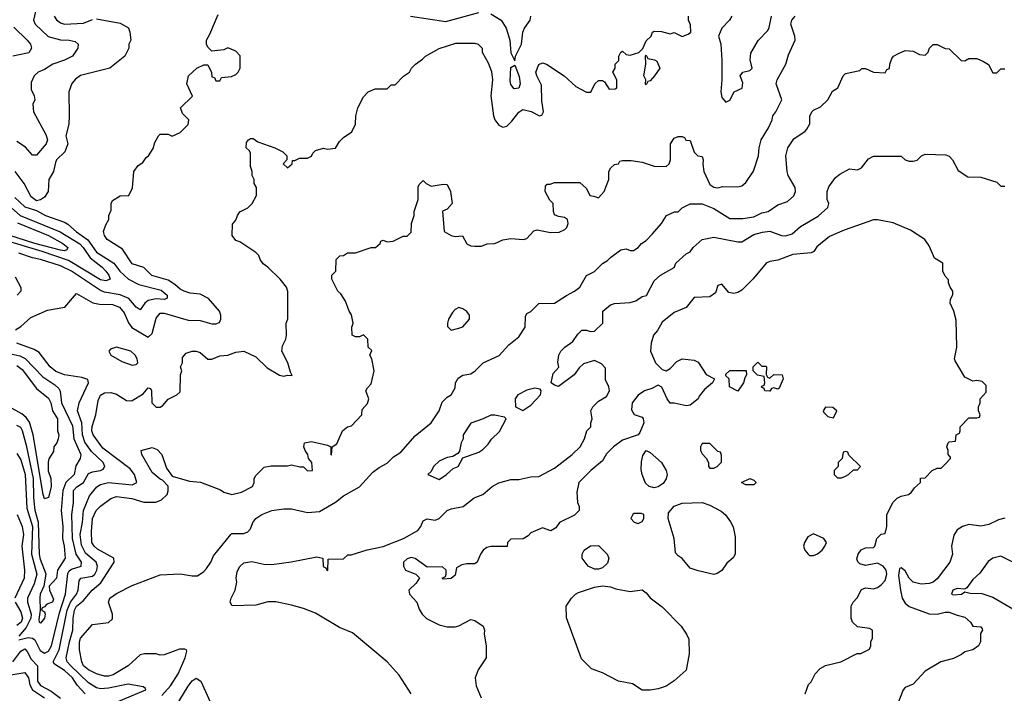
# Model space of a CAD drawing. Header units: inches. Extents: x 2348341 to 2479810, y 460419 to 613669.
# Tile 59 of 256: x 2371405 to 2376347, y 505273 to 508652. Entities that reach past the tile are written whole.
import ezdxf

# ---------------------------------------------------------------- set-up
doc = ezdxf.new("R2010")
doc.units = ezdxf.units.IN
doc.header["$MEASUREMENT"] = 0
doc.layers.add('C3570', color=7, linetype='Continuous')

msp = doc.modelspace()

# ---------------------------------------------------------------- linework, layer by layer
at = {"layer": 'C3570', "color": 2}
for points, elevation in [([(2371492, 508730), (2371473.4, 508650), (2371482, 508630), (2371547.7, 508567.7), (2371610, 508552.2), (2371654, 508550), (2371683.5, 508543.5), (2371698, 508530), (2371696, 508510), (2371670.4, 508469.6), (2371630.4, 508449.6), (2371571.3, 508430), (2371530, 508402.7), (2371498, 508390), (2371478, 508370), (2371462.8, 508337.2), (2371462, 508302), (2371478, 508270), (2371481, 508250), (2371471.1, 508228.9), (2371474.8, 508190), (2371536.7, 508076.7), (2371544, 508050), (2371537.3, 508030), (2371490, 507973.2), (2371470, 507973.2), (2371433.3, 508013.3), (2371390, 508042)], 122), ([(2371383.8, 507096.2), (2371410, 507113.2), (2371461.6, 507158.4), (2371545.2, 507194.8), (2371632, 507210), (2371690, 507278), (2371771.5, 507231.5), (2371805.6, 507225.6), (2371870, 507223.6), (2371905.2, 507210), (2371930, 507181.2), (2371951.4, 507131.4), (2371967.8, 507107.8), (2372050, 507059), (2372070, 507078), (2372090, 507154), (2372110, 507179.5), (2372130, 507179.6), (2372250, 507144.2), (2372310, 507142.4), (2372370, 507126), (2372390, 507126), (2372407.1, 507132.9), (2372414, 507150), (2372414, 507170), (2372407.3, 507190), (2372352.8, 507252.8), (2372310, 507275.5), (2372260.9, 507280.9), (2372230, 507290.5), (2372210, 507300.5), (2372184.2, 507324.2), (2372150, 507346), (2372068.9, 507368.9), (2372028.4, 507408.4), (2371970, 507428), (2371920.4, 507500.4), (2371844.7, 507550), (2371831, 507570), (2371826, 507590), (2371836.9, 507623.1), (2371852, 507650), (2371852, 507670), (2371863.6, 507696.4), (2371864.7, 507730), (2371870, 507746), (2371910, 507768), (2371952, 507770), (2371971.1, 507808.9), (2371978, 507890), (2371999.6, 507920.4), (2372023.6, 507936.4), (2372039.6, 507960.4), (2372050.9, 507969.1), (2372074.4, 508005.6), (2372083.5, 508036.5), (2372102, 508070), (2372110, 508078), (2372150, 508078), (2372170, 508068), (2372210, 508086), (2372250, 508126), (2372254, 508150), (2372222, 508182), (2372212, 508210), (2372271.6, 508268.4), (2372244.7, 508330), (2372252, 508370), (2372294, 508410), (2372330, 508426), (2372350, 508426), (2372367.3, 508387.3), (2372370, 508366), (2372382, 508362), (2372390, 508346), (2372410, 508346), (2372418, 508362), (2372467.3, 508367.3), (2372490, 508378), (2372502, 508390), (2372512, 508410), (2372511.6, 508471.6), (2372490, 508494), (2372450, 508512), (2372430, 508502), (2372370, 508494), (2372350, 508514), (2372342, 508530), (2372342, 508550), (2372359.6, 508580.4), (2372402, 508678)], 130), ([(2373366, 508670), (2373544.1, 508644.1), (2373710, 508689.2)], 130), ([(2373770, 508682.7), (2373820.9, 508650), (2373847.6, 508610), (2373864.7, 508550), (2373870, 508486), (2373890, 508446), (2373894, 508470), (2373923, 508530), (2373930.4, 508590), (2373939.3, 508610), (2373968, 508650), (2373970.7, 508670)], 130), ([(2371790, 508657.3), (2371910, 508634.8), (2371950.9, 508610.9), (2371958, 508590), (2371962, 508550), (2371952, 508530), (2371952, 508510), (2371932, 508470), (2371858, 508410), (2371710, 508372.7), (2371685.2, 508354.8), (2371667.3, 508332.7), (2371650.8, 508290), (2371654, 508170), (2371650.9, 508129.1), (2371636, 508070), (2371646, 508030), (2371632, 507990), (2371590, 507948.7), (2371584.1, 507935.9), (2371574.8, 507890), (2371550.8, 507850), (2371547.3, 507790), (2371530, 507761.2), (2371510, 507749.2), (2371490, 507744), (2371462.9, 507762.9), (2371426.6, 507830), (2371382, 507890)], 126), ([(2371734, 505270), (2371694.1, 505314.1), (2371670.3, 505350), (2371630, 505387), (2371578.8, 505418.8), (2371572.7, 505430), (2371603.2, 505490), (2371642.7, 505690), (2371659.2, 505730), (2371690.3, 505770), (2371698.9, 505790), (2371703.7, 505836.3), (2371712, 505850), (2371770, 505860.5), (2371781.3, 505870), (2371792.9, 505890), (2371796, 505910), (2371788.5, 505930), (2371735.8, 505975.8), (2371715.5, 506015.5), (2371708.2, 506070), (2371719.6, 506130), (2371724.6, 506190), (2371756, 506264), (2371791.9, 506308.1), (2371810, 506320.7), (2371850.3, 506329.7), (2371970, 506318.4), (2371993.4, 506330), (2371980.4, 506370), (2371959.6, 506399.6), (2371822.6, 506502.6), (2371773.7, 506570), (2371767.6, 506590), (2371769.1, 506610.9), (2371786.4, 506670), (2371799, 506741), (2371810, 506769), (2371830, 506780.7), (2371862.5, 506782.5), (2371890, 506772.7), (2371941.2, 506741.2), (2371959.8, 506740.2), (2371970, 506742), (2372024.7, 506775.3), (2372050, 506806), (2372062, 506802), (2372066, 506790), (2372068, 506730), (2372090, 506708.7), (2372110, 506708), (2372123.6, 506716.4), (2372150, 506748), (2372194, 506770), (2372210, 506786), (2372211.3, 506870), (2372218, 506890), (2372211.3, 506910), (2372222, 506930), (2372222, 506958), (2372241, 506979), (2372270, 506988.7), (2372290, 506988.7), (2372310, 506982), (2372350, 506948.7), (2372370, 506948.7), (2372410, 506965.2), (2372450, 506969.2), (2372490, 506984), (2372530, 506989.2), (2372590, 506961.2), (2372646.3, 506906.3), (2372709.3, 506869.3), (2372730, 506864), (2372750, 506868.7), (2372772.7, 506867.3), (2372763.6, 506883.6), (2372751, 506930), (2372720.7, 506990), (2372724, 507016), (2372741, 507050), (2372744.7, 507070), (2372742, 507130), (2372751.6, 507151.6), (2372751.1, 507288.9), (2372744.7, 507310), (2372712, 507350), (2372650, 507411.3), (2372626.8, 507426.8), (2372611.3, 507450), (2372604.7, 507470), (2372590, 507484.7), (2372510, 507538), (2372490, 507544.7), (2372471.3, 507570), (2372472.7, 507627.3), (2372490, 507646), (2372498, 507670), (2372510, 507688), (2372550, 507708.7), (2372572, 507730), (2372594, 507770), (2372594, 507810), (2372582, 507830), (2372582, 507850), (2372572, 507870), (2372572, 507890), (2372563.6, 507916.4), (2372563.6, 507983.6), (2372556.9, 507996.9), (2372542, 508010), (2372543.6, 508036.4), (2372554, 508050), (2372563.6, 508056.4), (2372576.4, 508056.4), (2372600.4, 508040.4), (2372686, 508010), (2372726, 507990), (2372746, 507970), (2372746, 507950), (2372728, 507930), (2372750, 507908.7), (2372772, 507930), (2372774, 507946), (2372786, 507946), (2372810, 507958), (2372850, 507958), (2372870, 507968), (2372876.9, 507983.1), (2372890, 507995.3), (2372930, 508008), (2372950, 508002), (2372990, 508008), (2373010, 508042), (2373030, 508062), (2373072, 508090), (2373091.1, 508128.9), (2373092, 508170), (2373102, 508210), (2373130, 508266), (2373154, 508290), (2373190, 508306), (2373250, 508306), (2373270, 508326), (2373290, 508326), (2373331.6, 508368.4), (2373362, 508390), (2373372, 508410), (2373392, 508430), (2373426.4, 508453.6), (2373442, 508470), (2373510, 508508.7), (2373594.6, 508534.6), (2373690, 508535.3), (2373706, 508530), (2373726, 508510), (2373726, 508490), (2373756.4, 508436.4), (2373772.9, 508392.9), (2373778, 508350), (2373769.2, 508270), (2373782.7, 508170), (2373789.5, 508149.5), (2373810, 508124), (2373830, 508114), (2373850, 508119), (2373876.1, 508143.9), (2373910, 508189), (2373930, 508201.2), (2373971.7, 508191.7), (2374014, 508170), (2374026, 508174), (2374034.8, 508190), (2374025.8, 508245.8), (2374024, 508324), (2374001, 508370), (2373996, 508390), (2374010, 508428), (2374030, 508435.3), (2374050, 508428.7), (2374138, 508370), (2374196.5, 508316.5), (2374250, 508289), (2374271, 508289), (2374292, 508330), (2374310, 508348), (2374330, 508348), (2374340.4, 508340.4), (2374364, 508304), (2374394.8, 508305.2), (2374402, 508310), (2374402, 508350), (2374382, 508390), (2374394, 508410), (2374394, 508430), (2374411.6, 508448.4), (2374412, 508470), (2374422, 508490), (2374430, 508495.3), (2374450, 508478), (2374470, 508475.3), (2374512, 508488), (2374532.7, 508507.3), (2374550, 508546), (2374574, 508570), (2374582, 508590), (2374590, 508595.3), (2374626, 508594), (2374670, 508582), (2374690, 508588), (2374730, 508568), (2374759.8, 508580.2), (2374774, 508590), (2374772.7, 508627.3), (2374762, 508650), (2374762, 508670)], 134), ([(2371577.3, 508670), (2371590, 508651), (2371610, 508637.3), (2371630, 508630.7), (2371725.4, 508634.6), (2371770, 508654)], 126), ([(2371850, 505211.1), (2372038, 505290), (2372036.9, 505296.9), (2372024.7, 505304.7), (2371950, 505317.6), (2371850, 505297.8), (2371810, 505295.6), (2371790, 505299.6), (2371750, 505324.9), (2371661.7, 505410), (2371643.1, 505430), (2371638.9, 505450), (2371654.4, 505530), (2371671.5, 505590), (2371672.7, 505650), (2371679.6, 505690), (2371690.4, 505710), (2371722.8, 505737.2), (2371768.2, 505790), (2371813, 505827), (2371878.8, 505930), (2371878, 505950), (2371795.4, 505995.4), (2371778, 506010), (2371766.7, 506030), (2371765.1, 506085.1), (2371770.3, 506150), (2371788.5, 506190), (2371810, 506212), (2371862.8, 506250), (2371890, 506259.5), (2371968, 506250), (2372028.3, 506231.7), (2372087.9, 506232.1), (2372115.9, 506244.1), (2372146, 506270), (2372151, 506289), (2372150, 506312), (2372122, 506342), (2372110, 506346.8), (2372070, 506381), (2372018, 506470), (2372014, 506490), (2372070, 506505.2), (2372095.3, 506495.3), (2372118, 506470), (2372142, 506402), (2372170, 506362), (2372257.5, 506337.5), (2372312.1, 506332.1), (2372412.9, 506292.9), (2372430, 506282), (2372470.6, 506269.4), (2372518, 506282), (2372574, 506310), (2372582, 506330), (2372582, 506350), (2372590, 506366), (2372632, 506408), (2372666.8, 506413.2), (2372750, 506414), (2372770, 506419), (2372811.3, 506408.7), (2372828.7, 506408.7), (2372850, 506388.7), (2372874, 506390), (2372872, 506430), (2372854, 506450), (2372852, 506470), (2372838, 506490), (2372832, 506510), (2372834, 506530), (2372870, 506535.3), (2372950, 506518), (2372966, 506510), (2372966, 506470), (2372970, 506468), (2372974, 506510), (2372996, 506524), (2373026, 506590), (2373050, 506609), (2373070, 506615.3), (2373122, 506670), (2373123.6, 506696.4), (2373150, 506726), (2373158, 506750), (2373142, 506790), (2373150, 506806), (2373170, 506826), (2373184.7, 506890), (2373172, 506950), (2373162, 506970), (2373172, 506992), (2373154, 507010), (2373152, 507050), (2373130.9, 507070.9), (2373110, 507062), (2373090, 507062), (2373074, 507070), (2373072, 507110), (2373078, 507130), (2373070.8, 507170.8), (2373058, 507190), (2373039.8, 507239.8), (2373016.9, 507276.9), (2373002, 507290), (2372972, 507350), (2372972, 507370), (2372992, 507390), (2372994, 507450), (2373012, 507468), (2373030, 507468.7), (2373050, 507482), (2373090, 507482), (2373170, 507508.7), (2373191.1, 507508.9), (2373214, 507530), (2373218, 507542), (2373230, 507546), (2373250, 507538), (2373279.6, 507540.4), (2373330, 507566), (2373350, 507566), (2373370, 507586), (2373372, 507630), (2373384.7, 507670), (2373384.7, 507690), (2373404.7, 507750), (2373405.4, 507814.6), (2373410, 507826), (2373430, 507846), (2373446, 507830), (2373470, 507818), (2373530, 507828), (2373550, 507826), (2373568, 507790), (2373575.3, 507730), (2373550, 507702), (2373528, 507692), (2373535.3, 507590), (2373570.9, 507569.1), (2373590, 507565.2), (2373628, 507568), (2373650, 507528), (2373670, 507518), (2373690, 507515.3), (2373723.6, 507516.4), (2373751.6, 507528.4), (2373790, 507528.7), (2373830, 507548), (2373870, 507555.3), (2373934, 507550), (2373950, 507555.3), (2373986.4, 507593.6), (2374002, 507598), (2374070, 507584), (2374113.4, 507586.6), (2374141, 507599), (2374150.9, 507609.1), (2374158, 507630), (2374154, 507650), (2374139.6, 507659.6), (2374110, 507664.7), (2374090, 507674), (2374084.7, 507690), (2374082, 507730), (2374066.8, 507746.8), (2374042, 507790), (2374043.6, 507816.4), (2374052, 507828), (2374068, 507828), (2374090, 507835.3), (2374216.4, 507836.4), (2374250, 507806), (2374266, 507770), (2374287.3, 507767.3), (2374310, 507758), (2374338, 507790), (2374362, 507850), (2374362, 507890), (2374371.6, 507908.4), (2374390, 507926), (2374411.3, 507928.7), (2374418, 507942), (2374430, 507946), (2374474, 507946), (2374530, 507937.2), (2374590, 507917.2), (2374650, 507915.3), (2374664.7, 507930), (2374671, 507950), (2374671.3, 508030), (2374690, 508058), (2374710, 508066), (2374730, 508066), (2374742, 508062), (2374748.7, 508048.7), (2374770, 508046), (2374790, 507988), (2374809.1, 507969.1), (2374830, 507966), (2374835.3, 507950), (2374833.2, 507926.8), (2374839.5, 507890), (2374870, 507826), (2374890, 507812.3), (2374910, 507809.5), (2374934.8, 507814.8), (2375010, 507813.2), (2375030, 507819), (2375050, 507835.3), (2375087.9, 507892.1), (2375114, 507970), (2375117.3, 508010), (2375126.8, 508050), (2375164, 508110), (2375182.8, 508150), (2375186, 508170), (2375201, 508190), (2375231, 508250), (2375202.8, 508330), (2375206.8, 508350), (2375251, 508430), (2375264.1, 508475.9), (2375298, 508550), (2375296, 508570), (2375276, 508630), (2375281, 508650), (2375298, 508670)], 138), ([(2374979, 508670), (2374968.7, 508650), (2374928.7, 508610), (2374913.2, 508570), (2374923.7, 508530), (2374929.4, 508450), (2374929.5, 508350), (2374924.5, 508290), (2374930, 508262), (2374950, 508238), (2374970, 508248), (2374992, 508290), (2375031, 508309), (2375035.3, 508335.3), (2375022, 508370), (2375034, 508390), (2375070, 508398), (2375082, 508410), (2375071.1, 508451.1), (2375075.3, 508484.7), (2375111.1, 508548.9), (2375161, 508599), (2375167.1, 508612.9), (2375178, 508670)], 134), ([(2371374.9, 508614.9), (2371442.8, 508550), (2371458.8, 508530), (2371464, 508510), (2371450, 508486.6), (2371370, 508469.6)], 118), ([(2372119.1, 505260.9), (2372162.4, 505310), (2372200.3, 505370), (2372235.5, 505450), (2372243.6, 505483.6), (2372242, 505490), (2372234, 505494), (2372206.8, 505493.2), (2372130, 505466), (2372110, 505464.7), (2372090, 505471), (2372030.9, 505470.9), (2372010, 505466), (2371949, 505410), (2371874.1, 505365.8), (2371850, 505359.3), (2371830, 505359.3), (2371790, 505370.5), (2371750.8, 505390), (2371726, 505410), (2371716.3, 505430), (2371704.9, 505490), (2371705.3, 505530), (2371710, 505548.7), (2371770, 505618), (2371850, 505628), (2371870, 505646), (2371871.3, 505670), (2371851.3, 505730), (2371858, 505750), (2371890, 505774), (2371970, 505814), (2372110, 505867.3), (2372210, 505872), (2372270, 505861.2), (2372298, 505862), (2372330, 505884), (2372342, 505898), (2372364, 505930), (2372378, 505962), (2372464.7, 506070), (2372470, 506074), (2372530, 506074), (2372550, 506082), (2372562.8, 506097.2), (2372574.8, 506130), (2372590.8, 506150), (2372621, 506170), (2372670, 506189.4), (2372730, 506198), (2372770, 506198), (2372850, 506179.5), (2372910, 506185.1), (2372990, 506232.3), (2373030, 506263.7), (2373110, 506309.2), (2373177.3, 506382.7), (2373210, 506406), (2373250, 506426.6), (2373281.6, 506458.4), (2373317.5, 506482.5), (2373390, 506564), (2373470.4, 506629.6), (2373511, 506690), (2373526.4, 506733.6), (2373550, 506758), (2373571.3, 506770), (2373590, 506806), (2373592, 506830), (2373605.4, 506854.6), (2373630, 506868), (2373670, 506875.3), (2373691.3, 506890), (2373732, 506930), (2373812.5, 506967.5), (2373859.8, 507020.2), (2373910, 507062), (2373942, 507110), (2373943.6, 507163.6), (2373950, 507178), (2373970, 507188), (2374010, 507228), (2374090, 507229.3), (2374150, 507269.2), (2374190.4, 507289.6), (2374216, 507310), (2374250, 507368.7), (2374290.6, 507389.4), (2374330.7, 507429.3), (2374356.3, 507443.7), (2374370, 507459), (2374422, 507498), (2374450, 507502), (2374470, 507494), (2374485.4, 507494.6), (2374510, 507509), (2374526, 507530), (2374550, 507545.2), (2374582, 507578), (2374626, 507630), (2374652, 507670), (2374691.3, 507688.7), (2374710, 507689), (2374731.1, 507708.9), (2374770, 507728.7), (2374830, 507729.2), (2374890, 507704.5), (2374970, 507654.5), (2375034.5, 507654.5), (2375090, 507663.6), (2375130, 507683.7), (2375162, 507690), (2375210, 507724), (2375259.8, 507740.2), (2375290, 507768), (2375298.8, 507790), (2375297.3, 507810), (2375262, 507870), (2375257.3, 507890), (2375250.8, 507970), (2375261, 508010), (2375290, 508055.3), (2375347.3, 508092.7), (2375356.8, 508103.2), (2375371, 508130), (2375371.6, 508168.4), (2375382, 508190), (2375390, 508198), (2375425.4, 508214.6), (2375462, 508250), (2375485.4, 508294.6), (2375512, 508310), (2375538, 508370), (2375550, 508382), (2375622, 508398), (2375632.7, 508407.3), (2375650, 508408), (2375690, 508388.7), (2375750, 508386), (2375758, 508402), (2375771.6, 508408.4), (2375772, 508430), (2375782, 508458), (2375791.1, 508468.9), (2375816.9, 508483.1), (2375850, 508498), (2375890, 508495.3), (2375922, 508478), (2375950, 508475.3), (2375964.7, 508490), (2375972, 508510), (2375990, 508528), (2376010, 508528), (2376050, 508508), (2376070, 508506), (2376130, 508448), (2376150, 508446), (2376170, 508458), (2376210, 508458), (2376243.1, 508443.1), (2376268.4, 508428.4), (2376290, 508386), (2376310, 508386), (2376330, 508406), (2376350, 508406)], 142), ([(2373370.4, 505270.4), (2373310, 505362.8), (2373250.3, 505430.4), (2373075.1, 505575.1), (2373010, 505603), (2372890, 505674.8), (2372830, 505698.8), (2372770, 505714.8), (2372690, 505731), (2372650, 505731), (2372590, 505714.8), (2372472, 505712), (2372462, 505730), (2372466, 505750), (2372486.8, 505790), (2372494.8, 505830), (2372491, 505850), (2372496, 505884), (2372510, 505908), (2372530, 505928), (2372570, 505933.2), (2372630, 505920.9), (2372670, 505919.5), (2372768.1, 505931.9), (2372897.2, 505957.2), (2372926, 505950), (2372928.4, 505908.4), (2372942, 505902), (2372946, 505890), (2372952, 505888), (2372954, 505946), (2373030, 505948), (2373052, 505968), (2373068, 505968), (2373148.3, 505991.7), (2373230, 506009.4), (2373331, 506050), (2373402.8, 506090), (2373418.8, 506110), (2373430, 506138), (2373450, 506148), (2373490, 506142), (2373510, 506149), (2373551.3, 506190), (2373570, 506198), (2373631, 506210), (2373686.2, 506253.8), (2373730.5, 506269.5), (2373776, 506310), (2373810, 506329.3), (2373870, 506345.2), (2373910, 506345.2), (2373970, 506359), (2374010, 506361.2), (2374090, 506402.7), (2374178, 506470), (2374218.8, 506510), (2374240.7, 506550), (2374251.3, 506590), (2374271.3, 506610), (2374271.3, 506630), (2374278, 506650), (2374272, 506690), (2374282, 506710), (2374310, 506738), (2374350, 506762), (2374364.7, 506790), (2374362, 506810), (2374345.4, 506845.4), (2374344.7, 506904.7), (2374325.4, 506925.4), (2374290, 506942), (2374234.6, 506925.4), (2374213.6, 506906.4), (2374188, 506870), (2374110, 506812), (2374090, 506818), (2374072, 506830), (2374083.5, 506876.5), (2374111.1, 506908.9), (2374106.4, 506933.6), (2374112, 506970), (2374122, 506990), (2374142, 507010), (2374182, 507038), (2374206, 507074), (2374226, 507094), (2374250, 507095.3), (2374270, 507088.7), (2374291, 507089), (2374332, 507130), (2374332, 507190), (2374370, 507222), (2374390.9, 507229.1), (2374470, 507232.7), (2374497.5, 507242.5), (2374530, 507264), (2374550.6, 507269.4), (2374590, 507342), (2374622, 507370), (2374690, 507408.7), (2374698, 507430), (2374750, 507478), (2374770, 507488), (2374784.7, 507510), (2374830, 507549), (2374890, 507562), (2375010, 507537.2), (2375030, 507537.2), (2375090, 507575.1), (2375133.2, 507586.8), (2375170, 507592), (2375229.6, 507569.6), (2375250, 507567.3), (2375281.7, 507578.3), (2375324.6, 507615.4), (2375413.3, 507666.7), (2375461, 507710), (2375466, 507730), (2375458, 507750), (2375458, 507790), (2375466.8, 507813.2), (2375499.6, 507860.4), (2375522, 507878), (2375570, 507904), (2375610, 507899), (2375630, 507908.7), (2375665.4, 507954.6), (2375690, 507968), (2375830, 507968), (2375850, 507948.7), (2375870, 507942), (2375890, 507942), (2375910, 507948), (2375931.1, 507968.9), (2375950, 507978), (2376054.6, 507974.6), (2376070, 507968), (2376088, 507950), (2376116.4, 507896.4), (2376164.7, 507864.7), (2376230, 507862), (2376310, 507838), (2376330, 507818), (2376350, 507818)], 146), ([(2371381.1, 507761.1), (2371430, 507714), (2371490, 507694.8), (2371534.8, 507670), (2371630, 507637), (2371647, 507627), (2371690, 507588.8), (2371747.1, 507547.1), (2371790, 507485.3), (2371877.3, 507430), (2371908.2, 507390), (2371950.6, 507350), (2372003.6, 507323.6), (2372115, 507295), (2372144.9, 507270), (2372145.4, 507254.6), (2372132.3, 507247.7), (2372090, 507251.5), (2372050, 507244.2), (2372032.7, 507230), (2372010, 507197.2), (2371990, 507209.3), (2371952.8, 507252.8), (2371910, 507272.6), (2371830, 507285.4), (2371810, 507294), (2371665.1, 507390), (2371610, 507416.8), (2371510, 507449.6), (2371470, 507458), (2371401, 507481)], 126), ([(2371350, 507720.8), (2371406.7, 507670), (2371607.5, 507587.5), (2371707.1, 507527.1), (2371724, 507510), (2371758.3, 507458.3), (2371818.7, 507410), (2371837, 507390), (2371852.4, 507370), (2371858.8, 507350), (2371837.3, 507342.7), (2371810, 507347.1), (2371650, 507443.8), (2371518, 507490), (2371311.1, 507551.1)], 122), ([(2375348, 505270), (2375364, 505316), (2375378, 505330), (2375398, 505370), (2375423.1, 505396.9), (2375450, 505412), (2375526, 505430), (2375608.4, 505471.6), (2375627.3, 505472.7), (2375670, 505494), (2375678, 505510), (2375678, 505530), (2375686, 505550), (2375686, 505590), (2375670, 505598), (2375610, 505606), (2375586, 505630), (2375578, 505650), (2375578, 505710), (2375588, 505730), (2375608.9, 505751.1), (2375630, 505794), (2375650, 505802), (2375690, 505796), (2375710, 505802.8), (2375730, 505816), (2375750, 505838), (2375757, 505870), (2375754, 505890), (2375739.3, 505910), (2375710, 505926), (2375650, 505913.3), (2375622.4, 505922.4), (2375611.8, 505931.8), (2375607.5, 505947.5), (2375613.3, 505970), (2375628.4, 505991.6), (2375650, 506003), (2375690, 506004.7), (2375698, 506010), (2375708, 506050), (2375730, 506071.3), (2375750, 506074), (2375758, 506110), (2375758, 506170), (2375790, 506232), (2375809.1, 506250.9), (2375830, 506262), (2375866, 506270), (2375880.4, 506279.6), (2375896.4, 506303.6), (2375926, 506330), (2375927.3, 506352.7), (2375950, 506354), (2375986, 506390), (2376010, 506402), (2376030, 506402), (2376054.6, 506425.4), (2376078, 506450), (2376078, 506458), (2376066, 506470), (2376066, 506490), (2376058, 506510), (2376066, 506530), (2376070, 506534), (2376102, 506538), (2376106, 506570), (2376122, 506578), (2376126, 506590), (2376126, 506610), (2376170, 506654), (2376210, 506654), (2376222, 506658), (2376226, 506670), (2376218, 506690), (2376218, 506710), (2376226, 506730), (2376226, 506750), (2376256.4, 506783.6), (2376256.4, 506816.4), (2376236.4, 506836.4), (2376210, 506842), (2376190, 506838), (2376150, 506858), (2376100.4, 506940.4), (2376098, 506950), (2376109.2, 507010), (2376105.2, 507145.2), (2376094, 507190), (2376075.3, 507230), (2376078, 507250), (2376088.4, 507271.6), (2376088.7, 507290), (2376075.3, 507310), (2376068, 507332), (2376068, 507348), (2376050, 507366), (2376038, 507390), (2376038, 507430), (2375996.4, 507456.4), (2375970, 507518), (2375949.1, 507549.1), (2375876.5, 507596.5), (2375790, 507633.2), (2375710, 507649), (2375690, 507649), (2375542.8, 507597.2), (2375470, 507564), (2375407.1, 507512.9), (2375390.8, 507489.2), (2375378, 507482), (2375285.8, 507474.2), (2375210, 507445.2), (2375170, 507439), (2375152, 507430), (2375087.5, 507352.5), (2375030, 507295.3), (2375010, 507284), (2374990, 507279), (2374964, 507284), (2374930, 507326), (2374910, 507318), (2374898, 507282), (2374870, 507262), (2374790, 507258), (2374750, 507208.7), (2374690, 507184), (2374630, 507135.3), (2374607.1, 507092.9), (2374586, 507070), (2374574, 507030), (2374570.8, 506990), (2374596, 506930), (2374630, 506898), (2374650, 506891.3), (2374670, 506902), (2374703.2, 506936.8), (2374730, 506951), (2374790, 506944), (2374810, 506934.8), (2374850, 506872), (2374892, 506850), (2374882, 506830), (2374842.8, 506797.2), (2374816, 506764), (2374810.5, 506749.5), (2374770, 506719), (2374750, 506715.3), (2374690, 506728.7), (2374670, 506728.7), (2374655.3, 506750), (2374628.4, 506808.4), (2374610, 506818), (2374578.8, 506801.2), (2374542, 506790), (2374510, 506769), (2374478.8, 506730), (2374475.3, 506695.3), (2374490, 506671.3), (2374530, 506658), (2374534.8, 506650), (2374537.3, 506630), (2374518.5, 506581.5), (2374510, 506569), (2374430, 506542.7), (2374386, 506510), (2374350, 506474), (2374330, 506439), (2374271.3, 506390), (2374211.3, 506330), (2374201, 506281), (2374204.7, 506230), (2374214, 506210), (2374214, 506190), (2374190, 506166), (2374114, 506130), (2374096.9, 506103.1), (2374071.6, 506088.4), (2374030, 506102), (2373970, 506078), (2373956.9, 506063.1), (2373931.6, 506048.4), (2373870, 506046), (2373854, 506030), (2373851.6, 506008.4), (2373770, 506009), (2373750, 506004), (2373731.3, 505990), (2373718, 505970), (2373702, 505930), (2373690, 505922), (2373650, 505922), (2373623.6, 505916.4), (2373598, 505902), (2373590, 505866), (2373570, 505848), (2373530, 505846), (2373526, 505850), (2373542, 505858), (2373546, 505870), (2373546, 505890), (2373527.3, 505907.3), (2373450, 505906), (2373390, 505948.7), (2373370, 505954), (2373350, 505948), (2373332, 505930), (2373331.3, 505910), (2373342, 505890), (2373394, 505870), (2373411.6, 505851.6), (2373394.4, 505825.6), (2373358, 505790), (2373359.6, 505779.6), (2373362, 505770), (2373398, 505730), (2373410, 505694), (2373424.7, 505670), (2373447.5, 505647.5), (2373510, 505616), (2373550, 505606.8), (2373590, 505606), (2373610, 505611), (2373670, 505642), (2373690, 505638), (2373731.3, 505610), (2373738, 505590), (2373736, 505570), (2373746.8, 505510), (2373746, 505450), (2373706, 505390), (2373691, 505350), (2373696, 505310), (2373721, 505250)], 150), ([(2371393.1, 507633.1), (2371550, 507568.9), (2371622, 507530), (2371647.3, 507510), (2371642, 507498), (2371630, 507492.7), (2371610, 507495.6), (2371480.9, 507530), (2371350, 507571.9)], 118), ([(2371382.5, 507362.5), (2371411, 507309), (2371411.3, 507290), (2371392, 507270)], 126), ([(2371399.8, 505540.2), (2371447.2, 505552.8), (2371468.5, 505548.5), (2371480.1, 505540.1), (2371507.2, 505487.2), (2371530, 505474), (2371550, 505483.6), (2371564.9, 505510), (2371604.1, 505675.9), (2371635.3, 505770), (2371645.8, 505874.2), (2371652.5, 505887.5), (2371665, 505895), (2371714, 505910), (2371714.4, 505930), (2371689.1, 505970), (2371669.2, 506050), (2371666.3, 506170), (2371675.3, 506230), (2371674.9, 506290), (2371691.7, 506308.3), (2371726, 506330), (2371750, 506375.1), (2371770, 506383.6), (2371811.3, 506390), (2371823.4, 506396.6), (2371833, 506410), (2371823.8, 506430), (2371765, 506485), (2371732.2, 506532.2), (2371720.8, 506570), (2371716, 506630), (2371695.5, 506690), (2371704, 506730), (2371750.8, 506830), (2371746.4, 506846.4), (2371716.7, 506856.7), (2371630.2, 506870.2), (2371587, 506887), (2371558, 506910), (2371502, 506982), (2371478.3, 506998.3), (2371390.8, 507030)], 130), ([(2371330, 506982), (2371405.5, 506965.5), (2371432.1, 506952.1), (2371520.5, 506860.5), (2371580.8, 506820.8), (2371601.1, 506801.1), (2371608.6, 506788.6), (2371615.3, 506730), (2371670, 506614), (2371677.3, 506550), (2371711.8, 506470), (2371708.2, 506450), (2371686.1, 506413.9), (2371678.4, 506370), (2371637, 506330), (2371622, 506290), (2371613.1, 506190), (2371621.1, 506110), (2371620.4, 506050), (2371628.4, 506010), (2371632.7, 505950), (2371595.3, 505890), (2371590.2, 505849.8), (2371553, 505810), (2371554.4, 505790), (2371574.6, 505745.4), (2371570, 505729.4), (2371540.5, 505719.5), (2371530, 505706), (2371518, 505702), (2371514, 505690), (2371530, 505682), (2371533.4, 505670), (2371530, 505648.7), (2371510, 505625.2), (2371504, 505630), (2371502.9, 505642.9), (2371509.6, 505690), (2371507.3, 505750), (2371510, 505771.3), (2371528, 505812), (2371537.6, 505870), (2371510, 505944), (2371504.8, 505970), (2371498.5, 506130), (2371483.1, 506190), (2371475.2, 506255.2), (2371473.6, 506350), (2371440.9, 506510), (2371419.6, 506590), (2371410, 506606), (2371390, 506616.2)], 126), ([(2371390, 506917.3), (2371417.7, 506897.7), (2371490, 506802.4), (2371550, 506753.4), (2371561.1, 506730), (2371570.2, 506690.2), (2371594.9, 506650), (2371594.8, 506590), (2371601, 506570), (2371598, 506550), (2371591, 506530), (2371576, 506510), (2371574.8, 506485.2), (2371551, 506449), (2371547.5, 506432.5), (2371548.4, 506388.4), (2371560.7, 506350), (2371562.8, 506310), (2371550, 506255.3), (2371530, 506249), (2371522.9, 506270), (2371472.6, 506570), (2371453.6, 506633.6), (2371436.6, 506656.6), (2371415.3, 506675.3), (2371352.3, 506710)], 122), ([(2371390, 506476), (2371410, 506444), (2371432.1, 506370), (2371441.4, 506201.4), (2371468.7, 506110), (2371465, 505970), (2371490.8, 505870), (2371477.8, 505822.2), (2371444, 505750), (2371443.5, 505730), (2371462.5, 505670), (2371461.4, 505650), (2371437.2, 505602.8), (2371400.9, 505559.1)], 130), ([(2371391.6, 506170), (2371416.9, 506110), (2371424.2, 506070), (2371415.8, 506010), (2371429.6, 505890), (2371427.3, 505850), (2371381.3, 505750)], 134), ([(2376350.7, 506150.7), (2376317.5, 506142.5), (2376270, 506118.8), (2376230, 506110.8), (2376170, 506118.8), (2376138, 506110), (2376110, 506092), (2376093.6, 506066.4), (2376082, 506010), (2376088, 505970), (2376074, 505930), (2376010, 505846.8), (2375990, 505830.8), (2375970, 505824), (2375930, 505820.7), (2375890, 505830.8), (2375870, 505851), (2375850, 505886.8), (2375830, 505902.8), (2375822, 505898), (2375816.2, 505863.8), (2375826.3, 505790), (2375834.7, 505750), (2375850, 505724.5), (2375870, 505707.3), (2375970, 505672), (2376010, 505669.4), (2376050, 505679.3), (2376070, 505679.3), (2376110, 505664), (2376150, 505655.3), (2376178, 505630), (2376188.7, 505608.7), (2376230, 505606), (2376236.4, 505596.4), (2376238, 505590), (2376228, 505572), (2376228, 505530), (2376218, 505510), (2376190, 505491.3), (2376150, 505481), (2376132.7, 505467.3), (2376092.5, 505447.5), (2376028, 505430), (2375950, 505382.8), (2375890, 505318.8), (2375850, 505301), (2375839, 505290), (2375803.2, 505196.8)], 146), ([(2376390, 505931), (2376330, 505961), (2376289.4, 505950.6), (2376265.6, 505934.4), (2376224.1, 505875.9), (2376190, 505842.8), (2376158.9, 505801.1), (2376150, 505794.8), (2376110, 505798.8), (2376088.7, 505790), (2376082, 505770), (2376090, 505766.6), (2376132, 505770), (2376150, 505782), (2376175.5, 505775.5), (2376233.8, 505773.8), (2376290, 505754.5), (2376390, 505696.2)], 142), ([(2371383, 505730), (2371410, 505681.2), (2371418.9, 505650), (2371412.4, 505630), (2371390, 505612)], 134), ([(2371370.2, 505429.8), (2371410, 505484.5), (2371430, 505495.1), (2371442.7, 505482.7), (2371463, 505443), (2371494.5, 505410), (2371493.6, 505333.6), (2371510, 505311.5), (2371562.8, 505282.8), (2371610, 505247.8)], 134), ([(2371252.4, 505272.4), (2371256, 505290), (2371267.4, 505310), (2371290, 505331.1), (2371350, 505363.6), (2371430, 505377), (2371449.6, 505350), (2371455.4, 505315.4), (2371469.8, 505289.8), (2371529.5, 505250)], 138), ([(2372190.8, 505210), (2372250, 505309), (2372270, 505335.3), (2372290, 505348), (2372313.6, 505333.6), (2372361.2, 505230)], 146)]:
    msp.add_lwpolyline(points, dxfattribs=dict(at, elevation=elevation))
for points, elevation in [([(2374550, 508326), (2374546, 508330), (2374548, 508350), (2374538, 508370), (2374548, 508430), (2374546, 508470), (2374550, 508474), (2374558, 508458), (2374591.6, 508451.6), (2374603.6, 508443.6), (2374618, 508410), (2374591.3, 508370), (2374570, 508346), (2374558, 508342)], 134), ([(2373886.3, 508306.3), (2373870, 508328), (2373866.2, 508346.2), (2373870, 508412), (2373890, 508424.7), (2373912.7, 508367.3), (2373916.3, 508330), (2373910, 508309.2)], 130), ([(2373610, 507208), (2373590, 507198), (2373576.9, 507183.1), (2373558, 507150), (2373552, 507130), (2373552.7, 507112.7), (2373570, 507094), (2373610, 507104.7), (2373630, 507111.3), (2373662, 507150), (2373662, 507170), (2373650, 507188), (2373630, 507202)], 142), ([(2371890, 507008.7), (2371861, 506999), (2371852, 506990), (2371862, 506970), (2371916.8, 506936.8), (2371970, 506918.8), (2371990, 506922), (2371998, 506930), (2371994, 506950), (2371984, 506970), (2371962, 506990)], 134), ([(2375130, 506914), (2375150, 506914), (2375154, 506910), (2375152.7, 506872.7), (2375158, 506858), (2375170, 506854), (2375190, 506872), (2375232, 506870), (2375238, 506850), (2375216.9, 506803.1), (2375210, 506798), (2375190, 506806), (2375178, 506802), (2375170, 506788.7), (2375146, 506790), (2375142, 506802), (2375128.4, 506808.4), (2375130, 506814), (2375142, 506818), (2375146, 506830), (2375142, 506862), (2375108.7, 506868.7), (2375086, 506890), (2375086, 506910), (2375110, 506934)], 150), ([(2375010, 506788.7), (2374968, 506810), (2374966, 506850), (2374950, 506866), (2374950, 506874), (2374970, 506892), (2375052, 506892), (2375054, 506870), (2375044.7, 506855.3), (2375038, 506830)], 150), ([(2373990, 506804), (2373950, 506794), (2373904.7, 506770), (2373891.3, 506750), (2373894, 506710), (2373930, 506692), (2373950, 506704.7), (2373970, 506718), (2374019, 506770), (2374022, 506790), (2374018, 506798)], 146), ([(2375450, 506708), (2375438, 506690), (2375442, 506682), (2375462, 506662), (2375490, 506654), (2375506, 506690), (2375487.3, 506707.3)], 154), ([(2373790, 506668.7), (2373770, 506668.7), (2373730.7, 506649.3), (2373670, 506628), (2373631.3, 506570), (2373631, 506550), (2373621, 506530), (2373612, 506488), (2373603.6, 506476.4), (2373579.6, 506460.4), (2373550, 506455.3), (2373510, 506438), (2373482, 506410), (2373470, 506386), (2373454, 506370), (2373510, 506346), (2373548, 506370), (2373580.2, 506399.8), (2373606, 506410), (2373630, 506454), (2373710, 506482.8), (2373730, 506496), (2373756.6, 506523.4), (2373772.5, 506547.5), (2373814.2, 506585.8), (2373846, 506650), (2373838, 506658)], 146), ([(2374870, 506526), (2374830, 506526), (2374822, 506510), (2374822, 506490), (2374830, 506474), (2374851.6, 506451.6), (2374862, 506430), (2374862, 506410), (2374870, 506402), (2374890, 506402), (2374906, 506410), (2374927.3, 506432.7), (2374927.3, 506467.3), (2374922, 506482), (2374910, 506486)], 154), ([(2374590, 506302.7), (2374564, 506310), (2374546.3, 506326.3), (2374529.5, 506370), (2374524.1, 506395.9), (2374526.3, 506433.7), (2374533.6, 506466.4), (2374550, 506490.8), (2374570, 506481), (2374626, 506430), (2374650.8, 506390), (2374654.8, 506370), (2374650.7, 506349.3), (2374634.4, 506325.6), (2374610, 506309.2)], 150), ([(2375550, 506486), (2375538, 506482), (2375534, 506450), (2375514, 506430), (2375514, 506410), (2375494, 506390), (2375494, 506370), (2375510, 506354), (2375530, 506354), (2375550, 506362), (2375566, 506370), (2375590, 506394), (2375610, 506394), (2375626, 506410), (2375567.3, 506467.3), (2375562, 506482)], 154), ([(2375050, 506318), (2375028, 506330), (2375070.7, 506350.7), (2375090, 506342), (2375102, 506330), (2375090, 506318)], 150), ([(2374890, 505869.4), (2374810, 505886.6), (2374770, 505901.2), (2374730, 505948.7), (2374710, 505962), (2374697.2, 505977.2), (2374689.4, 506050), (2374659.3, 506150), (2374662.5, 506177.5), (2374690, 506211.3), (2374730, 506226), (2374830, 506230.6), (2374870, 506216.3), (2374925.8, 506185.8), (2374948.1, 506168.1), (2374973.2, 506133.2), (2374987.1, 506107.1), (2374996.8, 506056.8), (2374996, 505970), (2374987.1, 505952.9), (2374955.3, 505924.7), (2374930, 505888.7), (2374906.4, 505873.6)], 150), ([(2374490, 506175.3), (2374482, 506170), (2374472, 506150), (2374490, 506132), (2374510, 506124.7), (2374530, 506134), (2374538, 506150), (2374538, 506170), (2374525.4, 506174.6)], 154), ([(2375390, 506073.2), (2375361.7, 506058.3), (2375344, 506030), (2375339.1, 506010), (2375346, 505990), (2375363, 505970), (2375370, 505964.4), (2375390, 505964.4), (2375410, 505972.4), (2375432.3, 505990), (2375446.6, 506010), (2375454, 506030), (2375442, 506050)], 154), ([(2374290, 505895.3), (2374258, 505910), (2374229, 505950), (2374228.7, 505970), (2374238, 505990), (2374270, 506012), (2374310, 506014), (2374354, 505970), (2374362, 505950), (2374355.3, 505924.7), (2374330, 505902), (2374310, 505895.3)], 150), ([(2374470, 505784), (2374530, 505791), (2374550, 505776), (2374570, 505751), (2374630, 505706), (2374724.7, 505610), (2374752, 505570), (2374763.6, 505543.6), (2374766, 505470), (2374750.7, 505389.3), (2374690, 505335.3), (2374650, 505308.7), (2374610, 505295.3), (2374570, 505288.7), (2374530, 505288.7), (2374480.2, 505320.2), (2374410, 505334), (2374330, 505375.3), (2374274.6, 505394.6), (2374224.7, 505444.7), (2374148.9, 505651.1), (2374148.7, 505710), (2374175.3, 505750), (2374195.3, 505770), (2374210, 505778.8), (2374290, 505804.7), (2374330, 505811), (2374370, 505806.8), (2374396.8, 505796.8)], 150)]:
    msp.add_lwpolyline(points, close=True, dxfattribs=dict(at, elevation=elevation))

doc.saveas('drawing.dxf')
